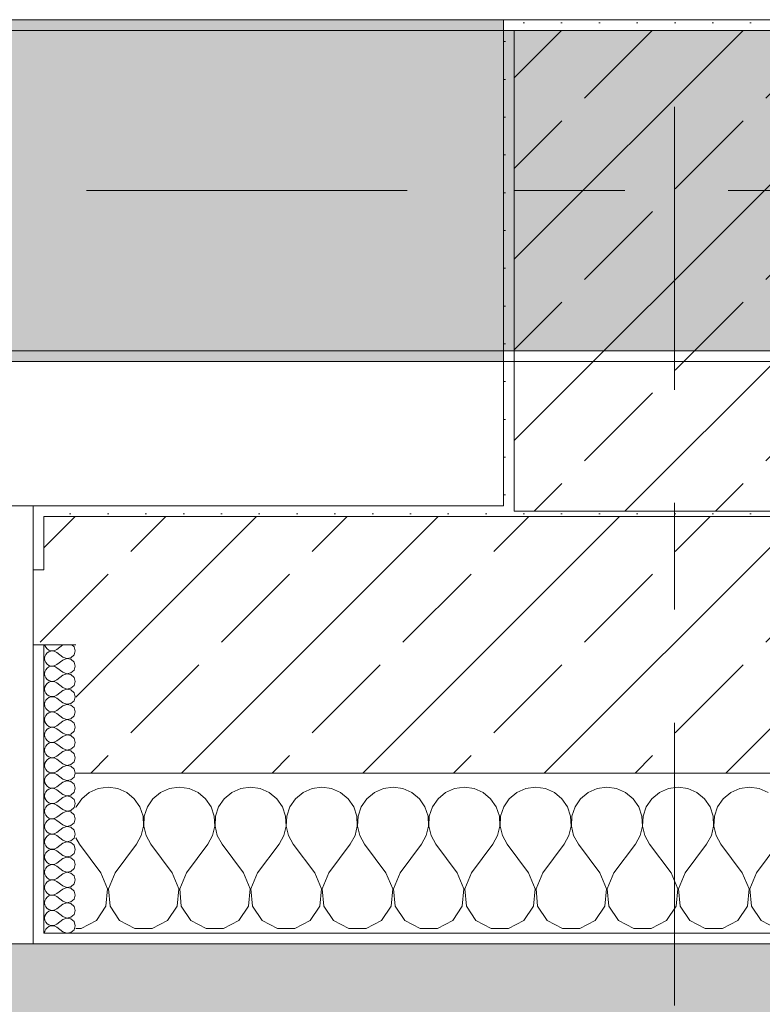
# Model space of a CAD drawing. Header units: metres. Extents: x -3.6 to 84.5, y -11 to 16.8.
# Tile 188 of 229: x 61.1 to 61.8, y -0.2 to 0.7. Entities that reach past the tile are written whole.
import ezdxf

# ---------------------------------------------------------------- set-up
doc = ezdxf.new("R2010")
doc.units = ezdxf.units.M
doc.header["$MEASUREMENT"] = 0
doc.linetypes.add('Achse', pattern=[0.2, 0.1, -0.05, 0, -0.05])
doc.linetypes.add('Strichlinie doppelt', pattern=[0.546806, 0.264583, -0.105833, 0.070556, -0.105833])
for name, color, linetype in [('302 - Elemente.Schraffur', 7, 'Continuous'), ('451 - Universal.Achsen Raster', 7, 'Continuous'), ('604 - Struktur.Wand Aussen', 7, 'Continuous'), ('607 - Struktur.Stütze', 7, 'Continuous'), ('608 - Struktur.Träger', 7, 'Continuous')]:
    doc.layers.add(name, color=color, linetype=linetype)
pattern_1 = [(45, (0, 0), (-0.08485281, 0.08485281), []), (45, (-0.04243, 0.04243), (-0.08485281, 0.08485281), [0.09, -0.03])]
pattern_2 = [(45, (0, 0), (-0.01767767, 0.01767767), [0, -0.025])]
pattern_3 = [(0, (0, 0), (0, 0.08660254), [0, -0.05]), (0, (0.025, 0.0433), (0, 0.08660254), [0, -0.05])]

# ---------------------------------------------------------------- blocks, each defined once
blk = doc.blocks.new('*X82')
at = {"layer": '604 - Struktur.Wand Aussen', "color": 7, "linetype": 'Continuous', "lineweight": 5}
for p, q in [((61.2, -0.00833), (61.19089, -0.0096)), ((61.20911, -0.0096), (61.2, -0.00833)), ((61.26667, -0.00833), (61.25756, -0.0096)), ((61.27578, -0.0096), (61.26667, -0.00833)), ((61.33333, -0.00833), (61.32422, -0.0096)), ((61.34244, -0.0096), (61.33333, -0.00833)), ((61.4, -0.00833), (61.39089, -0.0096)), ((61.40911, -0.0096), (61.4, -0.00833)), ((61.46667, -0.00833), (61.45756, -0.0096)), ((61.47578, -0.0096), (61.46667, -0.00833)), ((61.53333, -0.00833), (61.52422, -0.0096)), ((61.54244, -0.0096), (61.53333, -0.00833)), ((61.6, -0.00833), (61.59089, -0.0096)), ((61.60911, -0.0096), (61.6, -0.00833)), ((61.66667, -0.00833), (61.65756, -0.0096)), ((61.67578, -0.0096), (61.66667, -0.00833)), ((61.73333, -0.00833), (61.72422, -0.0096)), ((61.74244, -0.0096), (61.73333, -0.00833)), ((61.8, -0.00833), (61.79089, -0.0096)), ((61.80911, -0.0096), (61.8, -0.00833)), ((61.18248, -0.01331), (61.17539, -0.01918)), ((61.19089, -0.0096), (61.18248, -0.01331)), ((61.21752, -0.01331), (61.20911, -0.0096)), ((61.22461, -0.01918), (61.21752, -0.01331)), ((61.24914, -0.01331), (61.24206, -0.01918)), ((61.25756, -0.0096), (61.24914, -0.01331)), ((61.28419, -0.01331), (61.27578, -0.0096)), ((61.29127, -0.01918), (61.28419, -0.01331)), ((61.31581, -0.01331), (61.30873, -0.01918)), ((61.32422, -0.0096), (61.31581, -0.01331)), ((61.35086, -0.01331), (61.34244, -0.0096)), ((61.35794, -0.01918), (61.35086, -0.01331)), ((61.38248, -0.01331), (61.37539, -0.01918)), ((61.39089, -0.0096), (61.38248, -0.01331)), ((61.41752, -0.01331), (61.40911, -0.0096)), ((61.42461, -0.01918), (61.41752, -0.01331)), ((61.44914, -0.01331), (61.44206, -0.01918)), ((61.45756, -0.0096), (61.44914, -0.01331)), ((61.48419, -0.01331), (61.47578, -0.0096)), ((61.49127, -0.01918), (61.48419, -0.01331)), ((61.51581, -0.01331), (61.50873, -0.01918)), ((61.52422, -0.0096), (61.51581, -0.01331)), ((61.55086, -0.01331), (61.54244, -0.0096)), ((61.55794, -0.01918), (61.55086, -0.01331)), ((61.58248, -0.01331), (61.57539, -0.01918)), ((61.59089, -0.0096), (61.58248, -0.01331)), ((61.61752, -0.01331), (61.60911, -0.0096)), ((61.62461, -0.01918), (61.61752, -0.01331)), ((61.64914, -0.01331), (61.64206, -0.01918)), ((61.65756, -0.0096), (61.64914, -0.01331)), ((61.68419, -0.01331), (61.67578, -0.0096)), ((61.69127, -0.01918), (61.68419, -0.01331)), ((61.71581, -0.01331), (61.70873, -0.01918)), ((61.72422, -0.0096), (61.71581, -0.01331)), ((61.75086, -0.01331), (61.74244, -0.0096)), ((61.75794, -0.01918), (61.75086, -0.01331)), ((61.78248, -0.01331), (61.77539, -0.01918)), ((61.79089, -0.0096), (61.78248, -0.01331)), ((61.81752, -0.01331), (61.80911, -0.0096)), ((61.17019, -0.02676), (61.17, -0.02731)), ((61.17539, -0.01918), (61.17019, -0.02676)), ((61.22981, -0.02676), (61.22461, -0.01918)), ((61.23275, -0.03547), (61.22981, -0.02676)), ((61.23685, -0.02676), (61.23391, -0.03547)), ((61.24206, -0.01918), (61.23685, -0.02676)), ((61.29648, -0.02676), (61.29127, -0.01918)), ((61.29942, -0.03547), (61.29648, -0.02676)), ((61.30352, -0.02676), (61.30058, -0.03547)), ((61.30873, -0.01918), (61.30352, -0.02676)), ((61.36315, -0.02676), (61.35794, -0.01918)), ((61.36609, -0.03547), (61.36315, -0.02676)), ((61.37019, -0.02676), (61.36725, -0.03547)), ((61.37539, -0.01918), (61.37019, -0.02676)), ((61.42981, -0.02676), (61.42461, -0.01918)), ((61.43275, -0.03547), (61.42981, -0.02676)), ((61.43685, -0.02676), (61.43391, -0.03547)), ((61.44206, -0.01918), (61.43685, -0.02676)), ((61.49648, -0.02676), (61.49127, -0.01918)), ((61.49942, -0.03547), (61.49648, -0.02676)), ((61.50352, -0.02676), (61.50058, -0.03547)), ((61.50873, -0.01918), (61.50352, -0.02676)), ((61.56315, -0.02676), (61.55794, -0.01918)), ((61.56609, -0.03547), (61.56315, -0.02676)), ((61.57019, -0.02676), (61.56725, -0.03547)), ((61.57539, -0.01918), (61.57019, -0.02676)), ((61.62981, -0.02676), (61.62461, -0.01918)), ((61.63275, -0.03547), (61.62981, -0.02676)), ((61.63685, -0.02676), (61.63391, -0.03547)), ((61.64206, -0.01918), (61.63685, -0.02676)), ((61.69648, -0.02676), (61.69127, -0.01918)), ((61.69942, -0.03547), (61.69648, -0.02676)), ((61.70352, -0.02676), (61.70058, -0.03547)), ((61.70873, -0.01918), (61.70352, -0.02676)), ((61.76315, -0.02676), (61.75794, -0.01918)), ((61.76609, -0.03547), (61.76315, -0.02676)), ((61.77019, -0.02676), (61.76725, -0.03547)), ((61.77539, -0.01918), (61.77019, -0.02676)), ((61.2332, -0.04466), (61.23275, -0.03547)), ((61.23391, -0.03547), (61.23347, -0.04466)), ((61.29987, -0.04466), (61.29942, -0.03547)), ((61.30058, -0.03547), (61.30013, -0.04466)), ((61.36653, -0.04466), (61.36609, -0.03547)), ((61.36725, -0.03547), (61.3668, -0.04466)), ((61.4332, -0.04466), (61.43275, -0.03547)), ((61.43391, -0.03547), (61.43347, -0.04466)), ((61.49987, -0.04466), (61.49942, -0.03547)), ((61.50058, -0.03547), (61.50013, -0.04466)), ((61.56653, -0.04466), (61.56609, -0.03547)), ((61.56725, -0.03547), (61.5668, -0.04466)), ((61.6332, -0.04466), (61.63275, -0.03547)), ((61.63391, -0.03547), (61.63347, -0.04466)), ((61.69987, -0.04466), (61.69942, -0.03547)), ((61.70058, -0.03547), (61.70013, -0.04466)), ((61.76653, -0.04466), (61.76609, -0.03547)), ((61.76725, -0.03547), (61.7668, -0.04466)), ((61.23112, -0.05362), (61.2332, -0.04466)), ((61.23347, -0.04466), (61.23555, -0.05362)), ((61.29778, -0.05362), (61.29987, -0.04466)), ((61.30013, -0.04466), (61.30222, -0.05362)), ((61.36445, -0.05362), (61.36653, -0.04466)), ((61.3668, -0.04466), (61.36888, -0.05362)), ((61.43112, -0.05362), (61.4332, -0.04466)), ((61.43347, -0.04466), (61.43555, -0.05362)), ((61.49778, -0.05362), (61.49987, -0.04466)), ((61.50013, -0.04466), (61.50222, -0.05362)), ((61.56445, -0.05362), (61.56653, -0.04466)), ((61.5668, -0.04466), (61.56888, -0.05362)), ((61.63112, -0.05362), (61.6332, -0.04466)), ((61.63347, -0.04466), (61.63555, -0.05362)), ((61.69778, -0.05362), (61.69987, -0.04466)), ((61.70013, -0.04466), (61.70222, -0.05362)), ((61.76445, -0.05362), (61.76653, -0.04466)), ((61.7668, -0.04466), (61.76888, -0.05362)), ((61.22667, -0.06167), (61.23112, -0.05362)), ((61.23555, -0.05362), (61.24, -0.06167)), ((61.29333, -0.06167), (61.29778, -0.05362)), ((61.30222, -0.05362), (61.30667, -0.06167)), ((61.36, -0.06167), (61.36445, -0.05362)), ((61.36888, -0.05362), (61.37333, -0.06167)), ((61.42667, -0.06167), (61.43112, -0.05362)), ((61.43555, -0.05362), (61.44, -0.06167)), ((61.49333, -0.06167), (61.49778, -0.05362)), ((61.50222, -0.05362), (61.50667, -0.06167)), ((61.56, -0.06167), (61.56445, -0.05362)), ((61.56888, -0.05362), (61.57333, -0.06167)), ((61.62667, -0.06167), (61.63112, -0.05362)), ((61.63555, -0.05362), (61.64, -0.06167)), ((61.69333, -0.06167), (61.69778, -0.05362)), ((61.70222, -0.05362), (61.70667, -0.06167)), ((61.76, -0.06167), (61.76445, -0.05362)), ((61.76888, -0.05362), (61.77333, -0.06167)), ((61.17, -0.05564), (61.17333, -0.06167)), ((61.19333, -0.08833), (61.17333, -0.06167)), ((61.20667, -0.08833), (61.22667, -0.06167)), ((61.26, -0.08833), (61.24, -0.06167)), ((61.27333, -0.08833), (61.29333, -0.06167)), ((61.32667, -0.08833), (61.30667, -0.06167)), ((61.34, -0.08833), (61.36, -0.06167)), ((61.39333, -0.08833), (61.37333, -0.06167)), ((61.40667, -0.08833), (61.42667, -0.06167)), ((61.46, -0.08833), (61.44, -0.06167)), ((61.47333, -0.08833), (61.49333, -0.06167)), ((61.52667, -0.08833), (61.50667, -0.06167)), ((61.54, -0.08833), (61.56, -0.06167)), ((61.59333, -0.08833), (61.57333, -0.06167)), ((61.60667, -0.08833), (61.62667, -0.06167)), ((61.66, -0.08833), (61.64, -0.06167)), ((61.67333, -0.08833), (61.69333, -0.06167)), ((61.72667, -0.08833), (61.70667, -0.06167)), ((61.74, -0.08833), (61.76, -0.06167)), ((61.79333, -0.08833), (61.77333, -0.06167)), ((61.80667, -0.08833), (61.82667, -0.06167)), ((61.19962, -0.1033), (61.19333, -0.08833)), ((61.20667, -0.08833), (61.20038, -0.1033)), ((61.26629, -0.1033), (61.26, -0.08833)), ((61.27333, -0.08833), (61.26705, -0.1033)), ((61.33295, -0.1033), (61.32667, -0.08833)), ((61.34, -0.08833), (61.33371, -0.1033)), ((61.39962, -0.1033), (61.39333, -0.08833)), ((61.40667, -0.08833), (61.40038, -0.1033)), ((61.46629, -0.1033), (61.46, -0.08833)), ((61.47333, -0.08833), (61.46705, -0.1033)), ((61.53295, -0.1033), (61.52667, -0.08833)), ((61.54, -0.08833), (61.53371, -0.1033)), ((61.59962, -0.1033), (61.59333, -0.08833)), ((61.60667, -0.08833), (61.60038, -0.1033)), ((61.66629, -0.1033), (61.66, -0.08833)), ((61.67333, -0.08833), (61.66705, -0.1033)), ((61.73295, -0.1033), (61.72667, -0.08833)), ((61.74, -0.08833), (61.73371, -0.1033)), ((61.79962, -0.1033), (61.79333, -0.08833)), ((61.80667, -0.08833), (61.80038, -0.1033)), ((61.19808, -0.11947), (61.19962, -0.1033)), ((61.20038, -0.1033), (61.20192, -0.11947)), ((61.26475, -0.11947), (61.26629, -0.1033)), ((61.26705, -0.1033), (61.26858, -0.11947)), ((61.33142, -0.11947), (61.33295, -0.1033)), ((61.33371, -0.1033), (61.33525, -0.11947)), ((61.39808, -0.11947), (61.39962, -0.1033)), ((61.40038, -0.1033), (61.40192, -0.11947)), ((61.46475, -0.11947), (61.46629, -0.1033)), ((61.46705, -0.1033), (61.46858, -0.11947)), ((61.53142, -0.11947), (61.53295, -0.1033)), ((61.53371, -0.1033), (61.53525, -0.11947)), ((61.59808, -0.11947), (61.59962, -0.1033)), ((61.60038, -0.1033), (61.60192, -0.11947)), ((61.66475, -0.11947), (61.66629, -0.1033)), ((61.66705, -0.1033), (61.66858, -0.11947)), ((61.73142, -0.11947), (61.73295, -0.1033)), ((61.73371, -0.1033), (61.73525, -0.11947)), ((61.79808, -0.11947), (61.79962, -0.1033)), ((61.80038, -0.1033), (61.80192, -0.11947)), ((61.1891, -0.13299), (61.19808, -0.11947)), ((61.20192, -0.11947), (61.2109, -0.13299)), ((61.25576, -0.13299), (61.26475, -0.11947)), ((61.26858, -0.11947), (61.27757, -0.13299)), ((61.32243, -0.13299), (61.33142, -0.11947)), ((61.33525, -0.11947), (61.34424, -0.13299)), ((61.3891, -0.13299), (61.39808, -0.11947)), ((61.40192, -0.11947), (61.4109, -0.13299)), ((61.45576, -0.13299), (61.46475, -0.11947)), ((61.46858, -0.11947), (61.47757, -0.13299)), ((61.52243, -0.13299), (61.53142, -0.11947)), ((61.53525, -0.11947), (61.54424, -0.13299)), ((61.5891, -0.13299), (61.59808, -0.11947)), ((61.60192, -0.11947), (61.6109, -0.13299)), ((61.65576, -0.13299), (61.66475, -0.11947)), ((61.66858, -0.11947), (61.67757, -0.13299)), ((61.72243, -0.13299), (61.73142, -0.11947)), ((61.73525, -0.11947), (61.74424, -0.13299)), ((61.7891, -0.13299), (61.79808, -0.11947)), ((61.80192, -0.11947), (61.8109, -0.13299)), ((61.17479, -0.14066), (61.1891, -0.13299)), ((61.2109, -0.13299), (61.22521, -0.14066)), ((61.24145, -0.14066), (61.25576, -0.13299)), ((61.27757, -0.13299), (61.29188, -0.14066)), ((61.30812, -0.14066), (61.32243, -0.13299)), ((61.34424, -0.13299), (61.35855, -0.14066)), ((61.37479, -0.14066), (61.3891, -0.13299)), ((61.4109, -0.13299), (61.42521, -0.14066)), ((61.44145, -0.14066), (61.45576, -0.13299)), ((61.47757, -0.13299), (61.49188, -0.14066)), ((61.50812, -0.14066), (61.52243, -0.13299)), ((61.54424, -0.13299), (61.55855, -0.14066)), ((61.57479, -0.14066), (61.5891, -0.13299)), ((61.6109, -0.13299), (61.62521, -0.14066)), ((61.64145, -0.14066), (61.65576, -0.13299)), ((61.67757, -0.13299), (61.69188, -0.14066)), ((61.70812, -0.14066), (61.72243, -0.13299)), ((61.74424, -0.13299), (61.75855, -0.14066)), ((61.77479, -0.14066), (61.7891, -0.13299)), ((61.8109, -0.13299), (61.82521, -0.14066)), ((61.17, -0.14066), (61.17479, -0.14066)), ((61.22521, -0.14066), (61.24145, -0.14066)), ((61.29188, -0.14066), (61.30812, -0.14066)), ((61.35855, -0.14066), (61.37479, -0.14066)), ((61.42521, -0.14066), (61.44145, -0.14066)), ((61.49188, -0.14066), (61.50812, -0.14066)), ((61.55855, -0.14066), (61.57479, -0.14066)), ((61.62521, -0.14066), (61.64145, -0.14066)), ((61.69188, -0.14066), (61.70812, -0.14066)), ((61.75855, -0.14066), (61.77479, -0.14066))]:
    blk.add_line(p, q, dxfattribs=at)
blk = doc.blocks.new('*X109')
at = {"layer": '604 - Struktur.Wand Aussen', "color": 7, "linetype": 'Continuous', "lineweight": 5}
for p, q in [((61.14091, 0.125), (61.14099, 0.12448)), ((61.14099, 0.12448), (61.14178, 0.12267)), ((61.14178, 0.12267), (61.14304, 0.12116)), ((61.14304, 0.12116), (61.14466, 0.12004)), ((61.14466, 0.12004), (61.14653, 0.11941)), ((61.15042, 0.11976), (61.15214, 0.12071)), ((61.15786, 0.125), (61.15214, 0.12071)), ((61.16822, 0.12304), (61.16608, 0.125)), ((61.16929, 0.11929), (61.16822, 0.12304)), ((61.14099, 0.11409), (61.14071, 0.11214)), ((61.14071, 0.11214), (61.14099, 0.11019)), ((61.14178, 0.1159), (61.14099, 0.11409)), ((61.14304, 0.11742), (61.14178, 0.1159)), ((61.14466, 0.11853), (61.14304, 0.11742)), ((61.14653, 0.11916), (61.14466, 0.11853)), ((61.14653, 0.11941), (61.1485, 0.11931)), ((61.1485, 0.11926), (61.14653, 0.11916)), ((61.1485, 0.11931), (61.15042, 0.11976)), ((61.15042, 0.11881), (61.1485, 0.11926)), ((61.15214, 0.11786), (61.15042, 0.11881)), ((61.15786, 0.11357), (61.15214, 0.11786)), ((61.15786, 0.11071), (61.15214, 0.10643)), ((61.15786, 0.11357), (61.1615, 0.11217)), ((61.1615, 0.11211), (61.15786, 0.11071)), ((61.1615, 0.11217), (61.16534, 0.1129)), ((61.16534, 0.11139), (61.1615, 0.11211)), ((61.16534, 0.1129), (61.16822, 0.11553)), ((61.16822, 0.10876), (61.16534, 0.11139)), ((61.16822, 0.11553), (61.16929, 0.11929)), ((61.14099, 0.11019), (61.14178, 0.10839)), ((61.14178, 0.10161), (61.14099, 0.09981)), ((61.14178, 0.10839), (61.14304, 0.10687)), ((61.14304, 0.10313), (61.14178, 0.10161)), ((61.14304, 0.10687), (61.14466, 0.10575)), ((61.14466, 0.10425), (61.14304, 0.10313)), ((61.14466, 0.10575), (61.14653, 0.10512)), ((61.14653, 0.10488), (61.14466, 0.10425)), ((61.14653, 0.10512), (61.1485, 0.10503)), ((61.1485, 0.10497), (61.14653, 0.10488)), ((61.1485, 0.10503), (61.15042, 0.10547)), ((61.15042, 0.10453), (61.1485, 0.10497)), ((61.15042, 0.10547), (61.15214, 0.10643)), ((61.15214, 0.10357), (61.15042, 0.10453)), ((61.15786, 0.09929), (61.15214, 0.10357)), ((61.16929, 0.105), (61.16822, 0.10876)), ((61.16822, 0.10124), (61.16929, 0.105)), ((61.14099, 0.09981), (61.14071, 0.09786)), ((61.14071, 0.09786), (61.14099, 0.09591)), ((61.14099, 0.09591), (61.14178, 0.0941)), ((61.14178, 0.0941), (61.14304, 0.09258)), ((61.14304, 0.09258), (61.14466, 0.09147)), ((61.15786, 0.09643), (61.15214, 0.09214)), ((61.15786, 0.09929), (61.1615, 0.09789)), ((61.1615, 0.09783), (61.15786, 0.09643)), ((61.1615, 0.09789), (61.16534, 0.09861)), ((61.16534, 0.0971), (61.1615, 0.09783)), ((61.16534, 0.09861), (61.16822, 0.10124)), ((61.16822, 0.09447), (61.16534, 0.0971)), ((61.16929, 0.09071), (61.16822, 0.09447)), ((61.14099, 0.08552), (61.14071, 0.08357)), ((61.14071, 0.08357), (61.14099, 0.08162)), ((61.14178, 0.08733), (61.14099, 0.08552)), ((61.14304, 0.08884), (61.14178, 0.08733)), ((61.14466, 0.08996), (61.14304, 0.08884)), ((61.14466, 0.09147), (61.14653, 0.09084)), ((61.14653, 0.09059), (61.14466, 0.08996)), ((61.14653, 0.09084), (61.1485, 0.09074)), ((61.1485, 0.09069), (61.14653, 0.09059)), ((61.1485, 0.09074), (61.15042, 0.09119)), ((61.15042, 0.09024), (61.1485, 0.09069)), ((61.15042, 0.09119), (61.15214, 0.09214)), ((61.15214, 0.08929), (61.15042, 0.09024)), ((61.15786, 0.085), (61.15214, 0.08929)), ((61.15786, 0.085), (61.1615, 0.0836)), ((61.1615, 0.08354), (61.15786, 0.08214)), ((61.1615, 0.0836), (61.16534, 0.08433)), ((61.16534, 0.08282), (61.1615, 0.08354)), ((61.16534, 0.08433), (61.16822, 0.08696)), ((61.16822, 0.08696), (61.16929, 0.09071)), ((61.14099, 0.08162), (61.14178, 0.07982)), ((61.14178, 0.07982), (61.14304, 0.0783)), ((61.14304, 0.07456), (61.14178, 0.07304)), ((61.14304, 0.0783), (61.14466, 0.07718)), ((61.14466, 0.07567), (61.14304, 0.07456)), ((61.14466, 0.07718), (61.14653, 0.07655)), ((61.14653, 0.0763), (61.14466, 0.07567)), ((61.14653, 0.07655), (61.1485, 0.07646)), ((61.1485, 0.0764), (61.14653, 0.0763)), ((61.1485, 0.07646), (61.15042, 0.0769)), ((61.15042, 0.07595), (61.1485, 0.0764)), ((61.15042, 0.0769), (61.15214, 0.07786)), ((61.15214, 0.075), (61.15042, 0.07595)), ((61.15786, 0.08214), (61.15214, 0.07786)), ((61.15786, 0.07071), (61.15214, 0.075)), ((61.16822, 0.08018), (61.16534, 0.08282)), ((61.16929, 0.07643), (61.16822, 0.08018)), ((61.16822, 0.07267), (61.16929, 0.07643)), ((61.14099, 0.07124), (61.14071, 0.06929)), ((61.14071, 0.06929), (61.14099, 0.06733)), ((61.14178, 0.07304), (61.14099, 0.07124)), ((61.14099, 0.06733), (61.14178, 0.06553)), ((61.14178, 0.06553), (61.14304, 0.06401)), ((61.15786, 0.06786), (61.15214, 0.06357)), ((61.15786, 0.07071), (61.1615, 0.06931)), ((61.1615, 0.06926), (61.15786, 0.06786)), ((61.1615, 0.06931), (61.16534, 0.07004)), ((61.16534, 0.06853), (61.1615, 0.06926)), ((61.16534, 0.07004), (61.16822, 0.07267)), ((61.16822, 0.0659), (61.16534, 0.06853)), ((61.16929, 0.06214), (61.16822, 0.0659)), ((61.14099, 0.05695), (61.14071, 0.055)), ((61.14178, 0.05876), (61.14099, 0.05695)), ((61.14304, 0.06027), (61.14178, 0.05876)), ((61.14304, 0.06401), (61.14466, 0.0629)), ((61.14466, 0.06139), (61.14304, 0.06027)), ((61.14466, 0.0629), (61.14653, 0.06227)), ((61.14653, 0.06202), (61.14466, 0.06139)), ((61.14653, 0.06227), (61.1485, 0.06217)), ((61.1485, 0.06211), (61.14653, 0.06202)), ((61.1485, 0.06217), (61.15042, 0.06262)), ((61.15042, 0.06167), (61.1485, 0.06211)), ((61.15042, 0.06262), (61.15214, 0.06357)), ((61.15214, 0.06071), (61.15042, 0.06167)), ((61.15786, 0.05643), (61.15214, 0.06071)), ((61.15786, 0.05643), (61.1615, 0.05503)), ((61.1615, 0.05503), (61.16534, 0.05575)), ((61.16534, 0.05575), (61.16822, 0.05839)), ((61.16822, 0.05839), (61.16929, 0.06214)), ((61.14071, 0.055), (61.14099, 0.05305)), ((61.14099, 0.05305), (61.14178, 0.05124)), ((61.14178, 0.05124), (61.14304, 0.04973)), ((61.14304, 0.04973), (61.14466, 0.04861)), ((61.14466, 0.0471), (61.14304, 0.04599)), ((61.14466, 0.04861), (61.14653, 0.04798)), ((61.14653, 0.04773), (61.14466, 0.0471)), ((61.14653, 0.04798), (61.1485, 0.04789)), ((61.1485, 0.04783), (61.14653, 0.04773)), ((61.1485, 0.04789), (61.15042, 0.04833)), ((61.15042, 0.04738), (61.1485, 0.04783)), ((61.15042, 0.04833), (61.15214, 0.04929)), ((61.15214, 0.04643), (61.15042, 0.04738)), ((61.15786, 0.05357), (61.15214, 0.04929)), ((61.15786, 0.04214), (61.15214, 0.04643)), ((61.1615, 0.05497), (61.15786, 0.05357)), ((61.16534, 0.05425), (61.1615, 0.05497)), ((61.16822, 0.05161), (61.16534, 0.05425)), ((61.16929, 0.04786), (61.16822, 0.05161)), ((61.16822, 0.0441), (61.16929, 0.04786)), ((61.14099, 0.04267), (61.14071, 0.04071)), ((61.14071, 0.04071), (61.14099, 0.03876)), ((61.14178, 0.04447), (61.14099, 0.04267)), ((61.14099, 0.03876), (61.14178, 0.03696)), ((61.14304, 0.04599), (61.14178, 0.04447)), ((61.14178, 0.03696), (61.14304, 0.03544)), ((61.15786, 0.03929), (61.15214, 0.035)), ((61.15786, 0.04214), (61.1615, 0.04074)), ((61.1615, 0.04069), (61.15786, 0.03929)), ((61.1615, 0.04074), (61.16534, 0.04147)), ((61.16534, 0.03996), (61.1615, 0.04069)), ((61.16534, 0.04147), (61.16822, 0.0441)), ((61.16822, 0.03733), (61.16534, 0.03996)), ((61.16929, 0.03357), (61.16822, 0.03733)), ((61.14099, 0.02838), (61.14071, 0.02643)), ((61.14178, 0.03018), (61.14099, 0.02838)), ((61.14304, 0.0317), (61.14178, 0.03018)), ((61.14304, 0.03544), (61.14466, 0.03433)), ((61.14466, 0.03282), (61.14304, 0.0317)), ((61.14466, 0.03433), (61.14653, 0.0337)), ((61.14653, 0.03345), (61.14466, 0.03282)), ((61.14653, 0.0337), (61.1485, 0.0336)), ((61.1485, 0.03354), (61.14653, 0.03345)), ((61.1485, 0.0336), (61.15042, 0.03405)), ((61.15042, 0.0331), (61.1485, 0.03354)), ((61.15042, 0.03405), (61.15214, 0.035)), ((61.15214, 0.03214), (61.15042, 0.0331)), ((61.15786, 0.02786), (61.15214, 0.03214)), ((61.15786, 0.02786), (61.1615, 0.02646)), ((61.16534, 0.02718), (61.16822, 0.02982)), ((61.16822, 0.02982), (61.16929, 0.03357)), ((61.14071, 0.02643), (61.14099, 0.02448)), ((61.14099, 0.02448), (61.14178, 0.02267)), ((61.14178, 0.02267), (61.14304, 0.02116)), ((61.14304, 0.02116), (61.14466, 0.02004)), ((61.14466, 0.01853), (61.14304, 0.01742)), ((61.14466, 0.02004), (61.14653, 0.01941)), ((61.14653, 0.01916), (61.14466, 0.01853)), ((61.14653, 0.01941), (61.1485, 0.01931)), ((61.1485, 0.01926), (61.14653, 0.01916)), ((61.1485, 0.01931), (61.15042, 0.01976)), ((61.15042, 0.01881), (61.1485, 0.01926)), ((61.15042, 0.01976), (61.15214, 0.02071)), ((61.15214, 0.01786), (61.15042, 0.01881)), ((61.15786, 0.025), (61.15214, 0.02071)), ((61.1615, 0.0264), (61.15786, 0.025)), ((61.1615, 0.02646), (61.16534, 0.02718)), ((61.16534, 0.02567), (61.1615, 0.0264)), ((61.16822, 0.02304), (61.16534, 0.02567)), ((61.16929, 0.01929), (61.16822, 0.02304)), ((61.16822, 0.01553), (61.16929, 0.01929)), ((61.14099, 0.01409), (61.14071, 0.01214)), ((61.14071, 0.01214), (61.14099, 0.01019)), ((61.14178, 0.0159), (61.14099, 0.01409)), ((61.14099, 0.01019), (61.14178, 0.00839)), ((61.14304, 0.01742), (61.14178, 0.0159)), ((61.15786, 0.01357), (61.15214, 0.01786)), ((61.15786, 0.01071), (61.15214, 0.00643)), ((61.15786, 0.01357), (61.1615, 0.01217)), ((61.1615, 0.01211), (61.15786, 0.01071)), ((61.1615, 0.01217), (61.16534, 0.0129)), ((61.16534, 0.01139), (61.1615, 0.01211)), ((61.16534, 0.0129), (61.16822, 0.01553)), ((61.16822, 0.00876), (61.16534, 0.01139)), ((61.14178, 0.00161), (61.14099, -0.00019)), ((61.14178, 0.00839), (61.14304, 0.00687)), ((61.14304, 0.00313), (61.14178, 0.00161)), ((61.14304, 0.00687), (61.14466, 0.00575)), ((61.14466, 0.00425), (61.14304, 0.00313)), ((61.14466, 0.00575), (61.14653, 0.00512)), ((61.14653, 0.00488), (61.14466, 0.00425)), ((61.14653, 0.00512), (61.1485, 0.00503)), ((61.1485, 0.00497), (61.14653, 0.00488)), ((61.1485, 0.00503), (61.15042, 0.00547)), ((61.15042, 0.00453), (61.1485, 0.00497)), ((61.15042, 0.00547), (61.15214, 0.00643)), ((61.15214, 0.00357), (61.15042, 0.00453)), ((61.15786, -0.00071), (61.15214, 0.00357)), ((61.16534, -0.00139), (61.16822, 0.00124)), ((61.16929, 0.005), (61.16822, 0.00876)), ((61.16822, 0.00124), (61.16929, 0.005)), ((61.14099, -0.00019), (61.14071, -0.00214)), ((61.14071, -0.00214), (61.14099, -0.00409)), ((61.14099, -0.00409), (61.14178, -0.0059)), ((61.14178, -0.0059), (61.14304, -0.00742)), ((61.14304, -0.00742), (61.14466, -0.00853)), ((61.14466, -0.00853), (61.14653, -0.00916)), ((61.14653, -0.00916), (61.1485, -0.00926)), ((61.1485, -0.00926), (61.15042, -0.00881)), ((61.15042, -0.00881), (61.15214, -0.00786)), ((61.15786, -0.00357), (61.15214, -0.00786)), ((61.15786, -0.00071), (61.1615, -0.00211)), ((61.1615, -0.00217), (61.15786, -0.00357)), ((61.1615, -0.00211), (61.16534, -0.00139)), ((61.16534, -0.0029), (61.1615, -0.00217)), ((61.16822, -0.00553), (61.16534, -0.0029)), ((61.16929, -0.00929), (61.16822, -0.00553)), ((61.14099, -0.01448), (61.14071, -0.01643)), ((61.14071, -0.01643), (61.14099, -0.01838)), ((61.14178, -0.01267), (61.14099, -0.01448)), ((61.14099, -0.01838), (61.14178, -0.02018)), ((61.14304, -0.01116), (61.14178, -0.01267)), ((61.14466, -0.01004), (61.14304, -0.01116)), ((61.14653, -0.00941), (61.14466, -0.01004)), ((61.1485, -0.00931), (61.14653, -0.00941)), ((61.15042, -0.00976), (61.1485, -0.00931)), ((61.15214, -0.01071), (61.15042, -0.00976)), ((61.15786, -0.015), (61.15214, -0.01071)), ((61.15786, -0.01786), (61.15214, -0.02214)), ((61.15786, -0.015), (61.1615, -0.0164)), ((61.1615, -0.01646), (61.15786, -0.01786)), ((61.1615, -0.0164), (61.16534, -0.01567)), ((61.16534, -0.01718), (61.1615, -0.01646)), ((61.16534, -0.01567), (61.16822, -0.01304)), ((61.16822, -0.01982), (61.16534, -0.01718)), ((61.16822, -0.01304), (61.16929, -0.00929)), ((61.14178, -0.02696), (61.14099, -0.02876)), ((61.14178, -0.02018), (61.14304, -0.0217)), ((61.14304, -0.02544), (61.14178, -0.02696)), ((61.14304, -0.0217), (61.14466, -0.02282)), ((61.14466, -0.02433), (61.14304, -0.02544)), ((61.14466, -0.02282), (61.14653, -0.02345)), ((61.14653, -0.0237), (61.14466, -0.02433)), ((61.14653, -0.02345), (61.1485, -0.02354)), ((61.1485, -0.0236), (61.14653, -0.0237)), ((61.1485, -0.02354), (61.15042, -0.0231)), ((61.15042, -0.02405), (61.1485, -0.0236)), ((61.15042, -0.0231), (61.15214, -0.02214)), ((61.15214, -0.025), (61.15042, -0.02405)), ((61.15786, -0.02929), (61.15214, -0.025)), ((61.16534, -0.02996), (61.16822, -0.02733)), ((61.16929, -0.02357), (61.16822, -0.01982)), ((61.16822, -0.02733), (61.16929, -0.02357)), ((61.14099, -0.02876), (61.14071, -0.03071)), ((61.14071, -0.03071), (61.14099, -0.03267)), ((61.14099, -0.03267), (61.14178, -0.03447)), ((61.14178, -0.03447), (61.14304, -0.03599)), ((61.14304, -0.03599), (61.14466, -0.0371)), ((61.15042, -0.03738), (61.15214, -0.03643)), ((61.15786, -0.03214), (61.15214, -0.03643)), ((61.15786, -0.02929), (61.1615, -0.03069)), ((61.1615, -0.03074), (61.15786, -0.03214)), ((61.1615, -0.03069), (61.16534, -0.02996)), ((61.16534, -0.03147), (61.1615, -0.03074)), ((61.16822, -0.0341), (61.16534, -0.03147)), ((61.16929, -0.03786), (61.16822, -0.0341)), ((61.14099, -0.04305), (61.14071, -0.045)), ((61.14071, -0.045), (61.14099, -0.04695)), ((61.14178, -0.04124), (61.14099, -0.04305)), ((61.14304, -0.03973), (61.14178, -0.04124)), ((61.14466, -0.03861), (61.14304, -0.03973)), ((61.14466, -0.0371), (61.14653, -0.03773)), ((61.14653, -0.03798), (61.14466, -0.03861)), ((61.14653, -0.03773), (61.1485, -0.03783)), ((61.1485, -0.03789), (61.14653, -0.03798)), ((61.1485, -0.03783), (61.15042, -0.03738)), ((61.15042, -0.03833), (61.1485, -0.03789)), ((61.15214, -0.03929), (61.15042, -0.03833)), ((61.15786, -0.04357), (61.15214, -0.03929)), ((61.15786, -0.04357), (61.1615, -0.04497)), ((61.1615, -0.04503), (61.15786, -0.04643)), ((61.1615, -0.04497), (61.16534, -0.04425)), ((61.16534, -0.04575), (61.1615, -0.04503)), ((61.16534, -0.04425), (61.16822, -0.04161)), ((61.16822, -0.04839), (61.16534, -0.04575)), ((61.16822, -0.04161), (61.16929, -0.03786)), ((61.14099, -0.04695), (61.14178, -0.04876)), ((61.14178, -0.04876), (61.14304, -0.05027)), ((61.14304, -0.05401), (61.14178, -0.05553)), ((61.14304, -0.05027), (61.14466, -0.05139)), ((61.14466, -0.0529), (61.14304, -0.05401)), ((61.14466, -0.05139), (61.14653, -0.05202)), ((61.14653, -0.05227), (61.14466, -0.0529)), ((61.14653, -0.05202), (61.1485, -0.05211)), ((61.1485, -0.05217), (61.14653, -0.05227)), ((61.1485, -0.05211), (61.15042, -0.05167)), ((61.15042, -0.05262), (61.1485, -0.05217)), ((61.15042, -0.05167), (61.15214, -0.05071)), ((61.15214, -0.05357), (61.15042, -0.05262)), ((61.15786, -0.04643), (61.15214, -0.05071)), ((61.15786, -0.05786), (61.15214, -0.05357)), ((61.16929, -0.05214), (61.16822, -0.04839)), ((61.16822, -0.0559), (61.16929, -0.05214)), ((61.14099, -0.05733), (61.14071, -0.05929)), ((61.14071, -0.05929), (61.14099, -0.06124)), ((61.14178, -0.05553), (61.14099, -0.05733)), ((61.14099, -0.06124), (61.14178, -0.06304)), ((61.14178, -0.06304), (61.14304, -0.06456)), ((61.15786, -0.06071), (61.15214, -0.065)), ((61.15786, -0.05786), (61.1615, -0.05926)), ((61.1615, -0.05931), (61.15786, -0.06071)), ((61.1615, -0.05926), (61.16534, -0.05853)), ((61.16534, -0.06004), (61.1615, -0.05931)), ((61.16534, -0.05853), (61.16822, -0.0559)), ((61.16822, -0.06267), (61.16534, -0.06004)), ((61.16929, -0.06643), (61.16822, -0.06267)), ((61.14099, -0.07162), (61.14071, -0.07357)), ((61.14071, -0.07357), (61.14099, -0.07552)), ((61.14178, -0.06982), (61.14099, -0.07162)), ((61.14304, -0.0683), (61.14178, -0.06982)), ((61.14304, -0.06456), (61.14466, -0.06567)), ((61.14466, -0.06718), (61.14304, -0.0683)), ((61.14466, -0.06567), (61.14653, -0.0663)), ((61.14653, -0.06655), (61.14466, -0.06718)), ((61.14653, -0.0663), (61.1485, -0.0664)), ((61.1485, -0.06646), (61.14653, -0.06655)), ((61.1485, -0.0664), (61.15042, -0.06595)), ((61.15042, -0.0669), (61.1485, -0.06646)), ((61.15042, -0.06595), (61.15214, -0.065)), ((61.15214, -0.06786), (61.15042, -0.0669)), ((61.15786, -0.07214), (61.15214, -0.06786)), ((61.15786, -0.07214), (61.1615, -0.07354)), ((61.1615, -0.0736), (61.15786, -0.075)), ((61.1615, -0.07354), (61.16534, -0.07282)), ((61.16534, -0.07433), (61.1615, -0.0736)), ((61.16534, -0.07282), (61.16822, -0.07018)), ((61.16822, -0.07018), (61.16929, -0.06643)), ((61.14099, -0.07552), (61.14178, -0.07733)), ((61.14178, -0.07733), (61.14304, -0.07884)), ((61.14304, -0.08258), (61.14178, -0.0841)), ((61.14304, -0.07884), (61.14466, -0.07996)), ((61.14466, -0.08147), (61.14304, -0.08258)), ((61.14466, -0.07996), (61.14653, -0.08059)), ((61.14653, -0.08084), (61.14466, -0.08147)), ((61.14653, -0.08059), (61.1485, -0.08069)), ((61.1485, -0.08074), (61.14653, -0.08084)), ((61.1485, -0.08069), (61.15042, -0.08024)), ((61.15042, -0.08119), (61.1485, -0.08074)), ((61.15042, -0.08024), (61.15214, -0.07929)), ((61.15214, -0.08214), (61.15042, -0.08119)), ((61.15786, -0.075), (61.15214, -0.07929)), ((61.15786, -0.08643), (61.15214, -0.08214)), ((61.16822, -0.07696), (61.16534, -0.07433)), ((61.16929, -0.08071), (61.16822, -0.07696)), ((61.16822, -0.08447), (61.16929, -0.08071)), ((61.14099, -0.08591), (61.14071, -0.08786)), ((61.14071, -0.08786), (61.14099, -0.08981)), ((61.14178, -0.0841), (61.14099, -0.08591)), ((61.14099, -0.08981), (61.14178, -0.09161)), ((61.14178, -0.09161), (61.14304, -0.09313)), ((61.15786, -0.08929), (61.15214, -0.09357)), ((61.15786, -0.08643), (61.1615, -0.08783)), ((61.1615, -0.08789), (61.15786, -0.08929)), ((61.1615, -0.08783), (61.16534, -0.0871)), ((61.16534, -0.08861), (61.1615, -0.08789)), ((61.16534, -0.0871), (61.16822, -0.08447)), ((61.16822, -0.09124), (61.16534, -0.08861)), ((61.16929, -0.095), (61.16822, -0.09124)), ((61.14099, -0.10019), (61.14071, -0.10214)), ((61.14178, -0.09839), (61.14099, -0.10019)), ((61.14304, -0.09687), (61.14178, -0.09839)), ((61.14304, -0.09313), (61.14466, -0.09425)), ((61.14466, -0.09575), (61.14304, -0.09687)), ((61.14466, -0.09425), (61.14653, -0.09488)), ((61.14653, -0.09512), (61.14466, -0.09575)), ((61.14653, -0.09488), (61.1485, -0.09497)), ((61.1485, -0.09503), (61.14653, -0.09512)), ((61.1485, -0.09497), (61.15042, -0.09453)), ((61.15042, -0.09547), (61.1485, -0.09503)), ((61.15042, -0.09453), (61.15214, -0.09357)), ((61.15214, -0.09643), (61.15042, -0.09547)), ((61.15786, -0.10071), (61.15214, -0.09643)), ((61.15786, -0.10071), (61.1615, -0.10211)), ((61.16534, -0.10139), (61.16822, -0.09876)), ((61.16822, -0.09876), (61.16929, -0.095)), ((61.14071, -0.10214), (61.14099, -0.10409)), ((61.14099, -0.10409), (61.14178, -0.1059)), ((61.14178, -0.1059), (61.14304, -0.10742)), ((61.14304, -0.10742), (61.14466, -0.10853)), ((61.14466, -0.11004), (61.14304, -0.11116)), ((61.14466, -0.10853), (61.14653, -0.10916)), ((61.14653, -0.10941), (61.14466, -0.11004)), ((61.14653, -0.10916), (61.1485, -0.10926)), ((61.1485, -0.10931), (61.14653, -0.10941)), ((61.1485, -0.10926), (61.15042, -0.10881)), ((61.15042, -0.10976), (61.1485, -0.10931)), ((61.15042, -0.10881), (61.15214, -0.10786)), ((61.15214, -0.11071), (61.15042, -0.10976)), ((61.15786, -0.10357), (61.15214, -0.10786)), ((61.1615, -0.10217), (61.15786, -0.10357)), ((61.1615, -0.10211), (61.16534, -0.10139)), ((61.16534, -0.1029), (61.1615, -0.10217)), ((61.16822, -0.10553), (61.16534, -0.1029)), ((61.16929, -0.10929), (61.16822, -0.10553)), ((61.16822, -0.11304), (61.16929, -0.10929)), ((61.14099, -0.11448), (61.14071, -0.11643)), ((61.14071, -0.11643), (61.14099, -0.11838)), ((61.14178, -0.11267), (61.14099, -0.11448)), ((61.14099, -0.11838), (61.14178, -0.12018)), ((61.14304, -0.11116), (61.14178, -0.11267)), ((61.15786, -0.115), (61.15214, -0.11071)), ((61.15786, -0.11786), (61.15214, -0.12214)), ((61.15786, -0.115), (61.1615, -0.1164)), ((61.1615, -0.11646), (61.15786, -0.11786)), ((61.1615, -0.1164), (61.16534, -0.11567)), ((61.16534, -0.11718), (61.1615, -0.11646)), ((61.16534, -0.11567), (61.16822, -0.11304)), ((61.16822, -0.11982), (61.16534, -0.11718)), ((61.14099, -0.12876), (61.14071, -0.13071)), ((61.14178, -0.12696), (61.14099, -0.12876)), ((61.14178, -0.12018), (61.14304, -0.1217)), ((61.14304, -0.12544), (61.14178, -0.12696)), ((61.14304, -0.1217), (61.14466, -0.12282)), ((61.14466, -0.12433), (61.14304, -0.12544)), ((61.14466, -0.12282), (61.14653, -0.12345)), ((61.14653, -0.1237), (61.14466, -0.12433)), ((61.14653, -0.12345), (61.1485, -0.12354)), ((61.1485, -0.1236), (61.14653, -0.1237)), ((61.1485, -0.12354), (61.15042, -0.1231)), ((61.15042, -0.12405), (61.1485, -0.1236)), ((61.15042, -0.1231), (61.15214, -0.12214)), ((61.15214, -0.125), (61.15042, -0.12405)), ((61.15786, -0.12929), (61.15214, -0.125)), ((61.16534, -0.12996), (61.16822, -0.12733)), ((61.16929, -0.12357), (61.16822, -0.11982)), ((61.16822, -0.12733), (61.16929, -0.12357)), ((61.14071, -0.13071), (61.14099, -0.13267)), ((61.14099, -0.13267), (61.14178, -0.13447)), ((61.14178, -0.13447), (61.14304, -0.13599)), ((61.14304, -0.13599), (61.14466, -0.1371)), ((61.14466, -0.1371), (61.14653, -0.13773)), ((61.14653, -0.13798), (61.14466, -0.13861)), ((61.14653, -0.13773), (61.1485, -0.13783)), ((61.1485, -0.13789), (61.14653, -0.13798)), ((61.1485, -0.13783), (61.15042, -0.13738)), ((61.15042, -0.13833), (61.1485, -0.13789)), ((61.15042, -0.13738), (61.15214, -0.13643)), ((61.15786, -0.13214), (61.15214, -0.13643)), ((61.15786, -0.12929), (61.1615, -0.13069)), ((61.1615, -0.13074), (61.15786, -0.13214)), ((61.1615, -0.13069), (61.16534, -0.12996)), ((61.16534, -0.13147), (61.1615, -0.13074)), ((61.16822, -0.1341), (61.16534, -0.13147)), ((61.16929, -0.13786), (61.16822, -0.1341)), ((61.16822, -0.14161), (61.16929, -0.13786)), ((61.14099, -0.14305), (61.14071, -0.145)), ((61.14178, -0.14124), (61.14099, -0.14305)), ((61.14304, -0.13973), (61.14178, -0.14124)), ((61.14466, -0.13861), (61.14304, -0.13973)), ((61.15214, -0.13929), (61.15042, -0.13833)), ((61.15786, -0.14357), (61.15214, -0.13929)), ((61.15786, -0.14357), (61.1615, -0.14497)), ((61.1615, -0.14497), (61.16534, -0.14425)), ((61.16534, -0.14425), (61.16822, -0.14161))]:
    blk.add_line(p, q, dxfattribs=at)

msp = doc.modelspace()

# ---------------------------------------------------------------- hatches: boundary and pattern name
at = {"layer": '302 - Elemente.Schraffur', "linetype": 'Continuous', "lineweight": 0, "true_color": 0x282828}
msp.add_hatch(color=250, dxfattribs=at).paths.add_polyline_path([(55.22, -3.31), (62.43503, -3.31), (62.43503, -0.155), (55.22001, -0.155)])
at = {"layer": '604 - Struktur.Wand Aussen', "linetype": 'Continuous', "lineweight": 0, "true_color": 0x000000}
h = msp.add_hatch(dxfattribs=at)
h.set_pattern_fill('Gips_0001', color=18, style=0, pattern_type=2)
h.set_pattern_definition(pattern_2)
h.paths.add_polyline_path([(61.14, 0.255), (61.13, 0.255), (61.13, 0.195), (61.14, 0.195)])
h = msp.add_hatch(dxfattribs=at)
h.set_pattern_fill('Gips_0001', color=18, style=0, pattern_type=2)
h.set_pattern_definition(pattern_2)
h.paths.add_polyline_path([(61.56999, 0.255), (61.14, 0.255), (61.14, 0.245), (61.56999, 0.245)])
h = msp.add_hatch(dxfattribs=at)
h.set_pattern_fill('Beton__Stahlbeton_0001', color=18, style=0, pattern_type=2)
h.set_pattern_definition(pattern_1)
h.paths.add_polyline_path([(61.14, 0.195), (61.13, 0.195), (61.13, 0.125), (61.14, 0.125), (61.17, 0.125), (61.17, 0.005), (62.03503, 0.005), (62.03503, 0.245), (61.14, 0.245)])
h = msp.add_hatch(dxfattribs=at)
h.set_pattern_fill('Verputz_0001', color=18, style=0, pattern_type=2)
h.set_pattern_definition(pattern_3)
h.paths.add_polyline_path([(61.14, -0.155), (61.14, 0.125), (61.13, 0.125), (61.13, -0.155)])
h = msp.add_hatch(dxfattribs=at)
h.set_pattern_fill('Verputz_0001', color=18, style=0, pattern_type=2)
h.set_pattern_definition(pattern_3)
h.paths.add_polyline_path([(61.14, -0.155), (62.42503, -0.155), (62.42503, -0.145), (61.14, -0.145)])
at = {"layer": '607 - Struktur.Stütze', "linetype": 'Continuous', "lineweight": 0, "true_color": 0x000000}
h = msp.add_hatch(dxfattribs=at)
h.set_pattern_fill('Gips_0001', color=18, style=0, pattern_type=2)
h.set_pattern_definition(pattern_2)
h.paths.add_polyline_path([(61.87999, 0.70998), (61.56999, 0.70998), (61.56999, 0.255), (61.57999, 0.255), (61.57999, 0.69998), (61.87999, 0.69998)])
h = msp.add_hatch(dxfattribs=at)
h.set_pattern_fill('Beton__Stahlbeton_0001', color=18, style=0, pattern_type=2)
h.set_pattern_definition(pattern_1)
h.paths.add_polyline_path([(61.57999, 0.24998), (61.87999, 0.24998), (61.87999, 0.69998), (61.57999, 0.69998)])
h = msp.add_hatch(dxfattribs=at)
h.set_pattern_fill('Gips_0001', color=18, style=0, pattern_type=2)
h.set_pattern_definition(pattern_2)
h.paths.add_polyline_path([(61.56999, 0.255), (61.56999, 0.245), (61.88999, 0.245), (61.88999, 0.255), (61.87999, 0.255), (61.87999, 0.24998), (61.57999, 0.24998), (61.57999, 0.255)])
at = {"layer": '608 - Struktur.Träger', "linetype": 'Continuous', "lineweight": 0, "true_color": 0x000000}
h = msp.add_hatch(dxfattribs=at)
h.set_pattern_fill('Gips_0001', color=18, style=0, pattern_type=2)
h.set_pattern_definition(pattern_2)
h.paths.add_polyline_path([(61.56999, 0.70998), (58.28999, 0.70998), (58.28999, 0.69998), (61.56999, 0.69998)])
h = msp.add_hatch(dxfattribs=at)
h.set_pattern_fill('Beton__Stahlbeton_0001', color=18, style=0, pattern_type=2)
h.set_pattern_definition(pattern_1)
h.paths.add_polyline_path([(0.68999, 0.69998), (0.37999, 0.69998), (0.37999, 0.39998), (0.68999, 0.39998), (3.96999, 0.39998), (4.28999, 0.39998), (7.56999, 0.39998), (7.88999, 0.39998), (11.16999, 0.39998), (11.48999, 0.39998), (14.76999, 0.39998), (15.08999, 0.39998), (18.36999, 0.39998), (18.68999, 0.39998), (21.96999, 0.39998), (22.28999, 0.39998), (25.56999, 0.39998), (25.88999, 0.39998), (29.16999, 0.39998), (29.48999, 0.39998), (32.76999, 0.39998), (33.08999, 0.39998), (36.36999, 0.39998), (36.68999, 0.39998), (39.96999, 0.39998), (40.28999, 0.39998), (43.56999, 0.39998), (43.88999, 0.39998), (47.16999, 0.39998), (47.48999, 0.39998), (50.76999, 0.39998), (51.08999, 0.39998), (54.36999, 0.39998), (54.68999, 0.39998), (57.96999, 0.39998), (58.28999, 0.39998), (61.56999, 0.39998), (61.87999, 0.39998), (61.87999, 0.69998), (61.56999, 0.69998), (58.28999, 0.69998), (57.96999, 0.69998), (54.68999, 0.69998), (54.36999, 0.69998), (51.08999, 0.69998), (50.76999, 0.69998), (47.48999, 0.69998), (47.16999, 0.69998), (43.88999, 0.69998), (43.56999, 0.69998), (40.28999, 0.69998), (39.89998, 0.69998), (36.68999, 0.69998), (36.36999, 0.69998), (33.08999, 0.69998), (32.76999, 0.69998), (29.48999, 0.69998), (29.16999, 0.69998), (25.88999, 0.69998), (25.56999, 0.69998), (22.28999, 0.69998), (21.96999, 0.69998), (18.68999, 0.69998), (18.36999, 0.69998), (15.08999, 0.69998), (14.76999, 0.69998), (11.48999, 0.69998), (11.16999, 0.69998), (7.88999, 0.69998), (7.56999, 0.69998), (4.28999, 0.69998), (3.96999, 0.69998)])
h = msp.add_hatch(dxfattribs=at)
h.set_pattern_fill('Gips_0001', color=18, style=0, pattern_type=2)
h.set_pattern_definition(pattern_2)
h.paths.add_polyline_path([(61.56999, 0.39998), (58.28999, 0.39998), (58.28999, 0.38998), (61.56999, 0.38998)])

# ---------------------------------------------------------------- linework, layer by layer
at = {"layer": '451 - Universal.Achsen Raster', "color": 160, "linetype": 'Strichlinie doppelt', "lineweight": 9, "true_color": 0x3232ff}
for p, q in [((61.72999, -10.585), (61.72999, 16.355)), ((64.93503, 0.54998), (-3.175, 0.54998))]:
    msp.add_line(p, q, dxfattribs=at)
at = {"layer": '604 - Struktur.Wand Aussen', "color": 7, "linetype": 'Continuous', "lineweight": 13}
for p, q in [((61.13, 0.255), (58.73, 0.255)), ((62.03503, 0.245), (61.14, 0.245)), ((61.14, 0.245), (61.14, 0.195)), ((61.13, 0.125), (61.13, 0.195)), ((61.17, 0.005), (62.03503, 0.005)), ((58.73, -0.155), (61.13, -0.155))]:
    msp.add_line(p, q, dxfattribs=at)
at = {"layer": '604 - Struktur.Wand Aussen', "color": 7, "linetype": 'Continuous', "lineweight": 5}
for p, q in [((61.13, 0.245), (61.13, 0.255)), ((61.14, 0.255), (61.13, 0.255)), ((61.13, 0.195), (61.13, 0.245)), ((61.14, 0.195), (61.13, 0.195)), ((61.13, 0.005), (61.13, 0.125)), ((61.14, 0.125), (61.13, 0.125)), ((61.17, 0.125), (61.14, 0.125)), ((61.14, 0.125), (61.14, -0.145)), ((61.14, -0.145), (61.14, 0.125)), ((61.13, -0.005), (61.13, 0.005)), ((61.13, -0.145), (61.13, -0.005)), ((61.13, -0.155), (61.13, -0.145)), ((61.17, -0.145), (61.14, -0.145)), ((61.17, -0.145), (62.28502, -0.145)), ((61.14, -0.155), (61.13, -0.155))]:
    msp.add_line(p, q, dxfattribs=at)
at = {"layer": '604 - Struktur.Wand Aussen', "color": 7, "linetype": 'Continuous', "lineweight": 5, "flags": 128}
for points in [[(61.56999, 0.255), (61.14, 0.255)], [(61.14, -0.155), (62.43503, -0.155)]]:
    msp.add_lwpolyline(points, dxfattribs=at)
at = {"layer": '607 - Struktur.Stütze', "color": 7, "linetype": 'Continuous', "lineweight": 5, "flags": 128}
msp.add_lwpolyline([(61.87999, 0.70998), (61.56999, 0.70998), (61.56999, 0.255)], dxfattribs=at)
at = {"layer": '607 - Struktur.Stütze', "color": 7, "linetype": 'Continuous', "lineweight": 13, "flags": 128}
msp.add_lwpolyline([(61.57999, 0.24998), (61.87999, 0.24998), (61.87999, 0.69998), (61.57999, 0.69998)], close=True, dxfattribs=at)
at = {"layer": '608 - Struktur.Träger', "color": 7, "linetype": 'Continuous', "lineweight": 13}
for p, q in [((0.37999, 0.70998), (61.87999, 0.70998)), ((61.56999, 0.69998), (58.28999, 0.69998)), ((61.87999, 0.69998), (61.56999, 0.69998)), ((0.37999, 0.38998), (61.87999, 0.38998))]:
    msp.add_line(p, q, dxfattribs=at)
at = {"layer": '608 - Struktur.Träger', "color": 7, "linetype": 'Continuous', "lineweight": 5}
for p, q in [((61.56999, 0.70998), (58.28999, 0.70998)), ((61.56999, 0.70998), (61.56999, 0.69998)), ((61.56999, 0.39998), (61.56999, 0.38998)), ((61.56999, 0.38998), (58.28999, 0.38998))]:
    msp.add_line(p, q, dxfattribs=at)
at = {"layer": '608 - Struktur.Träger', "color": 7, "linetype": 'Achse', "lineweight": 9}
msp.add_line((0.37999, 0.54998), (61.87999, 0.54998), dxfattribs=at)
at = {"layer": '608 - Struktur.Träger', "color": 7, "linetype": 'Continuous', "lineweight": 13, "flags": 128}
msp.add_lwpolyline([(61.87999, 0.39998), (61.56999, 0.39998), (58.28999, 0.39998), (57.96999, 0.39998), (54.68999, 0.39998), (54.36999, 0.39998), (51.08999, 0.39998), (50.76999, 0.39998), (47.48999, 0.39998), (47.16999, 0.39998)], dxfattribs=at)

# ---------------------------------------------------------------- block references
at = {"layer": '604 - Struktur.Wand Aussen', "color": 7, "lineweight": 18}
for name in ['*X109', '*X82']:
    msp.add_blockref(name, (0, 0), dxfattribs=at)

doc.saveas('drawing.dxf')
